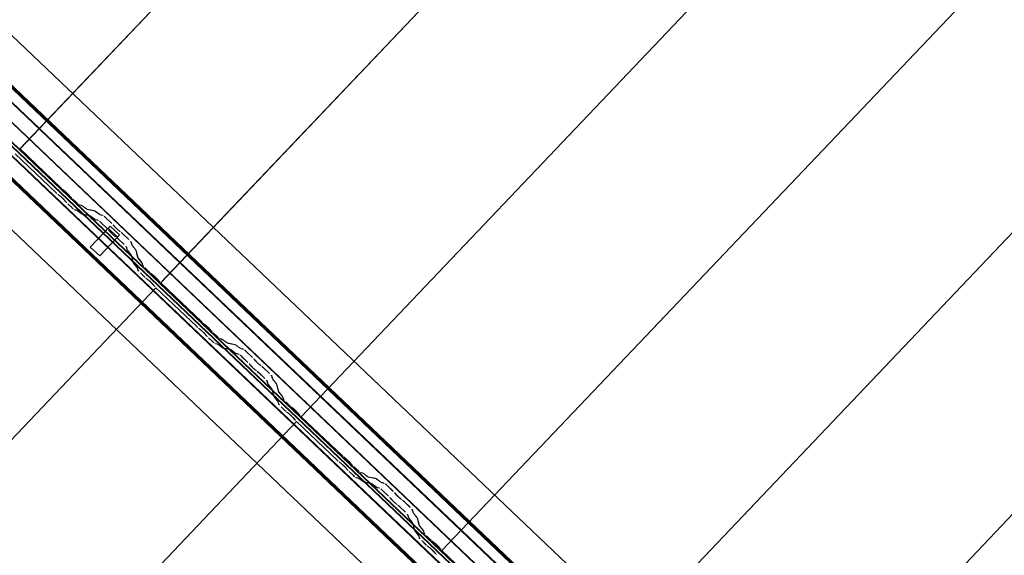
# Model space of a CAD drawing. Header units: metres. Extents: x 32343131.6 to 32343183.7, y 5699223.3 to 5699275.1.
# Tile 131 of 190: x 32343171.1 to 32343173, y 5699236.1 to 5699237.1. Entities that reach past the tile are written whole.
import ezdxf

# ---------------------------------------------------------------- set-up
doc = ezdxf.new("R2010")
doc.units = ezdxf.units.M
doc.layers.add('0-1', color=7, linetype='Continuous', lineweight=5)
for name, color, linetype, lineweight, true_color in [('A-GENM-1', 7, 'Continuous', 5, 0xcccccc), ('A-ROOF-1', 7, 'Continuous', 5, 0xcccccc), ('E-POWR-CNDT-1', 5, 'Continuous', 70, 0x0000ff), ('S-BEAM-1', 7, 'Continuous', 5, 0xcccccc)]:
    doc.layers.add(name, color=color, linetype=linetype, lineweight=lineweight, true_color=true_color)

# ---------------------------------------------------------------- blocks, each defined once
blk = doc.blocks.new('Ortgang Hochpunkt1 - Ortgang Hochpunkt-3544518-TGA_190_LP5_GR_DA-TGA-01_G_')
at = {"layer": 'A-ROOF-1'}
for p, q in [((89.4753, -25.0355), (54.6993, 8.0497)), ((89.4753, -25.0355), (54.6993, 8.0497)), ((86.4354, -22.3491), (80.6888, -16.8819)), ((86.4339, -22.349), (80.689, -16.8833)), ((86.4267, -22.3482), (80.6901, -16.8905)), ((86.4255, -22.3481), (80.6903, -16.8917)), ((86.4075, -22.3502), (80.6891, -16.9098)), ((80.6893, -16.9082), (86.4091, -22.3499))]:
    blk.add_line(p, q, dxfattribs=at)
blk = doc.blocks.new('Wasserleitblech1 - Wasserleitblech-3545928-TGA_190_LP5_GR_DA-TGA-01_G_')
at = {"layer": 'A-ROOF-1'}
for p, q in [((97.5593, -16.5384), (62.7833, 16.5468)), ((97.5593, -16.5384), (62.7833, 16.5468)), ((94.7238, -13.6344), (88.9793, -8.1692)), ((94.7236, -13.6332), (88.9806, -8.1694)), ((94.7273, -13.5991), (89.0149, -8.1643)), ((89.0159, -8.1639), (94.7277, -13.598))]:
    blk.add_line(p, q, dxfattribs=at)
blk = doc.blocks.new('construction-roof-accessories--rheinzink-rzk010047 - construction-roof-accessories--rheinzink-rzk010047-3217442-TGA_190_LP5_GR_DA-TGA-01_G_')
at = {"layer": 'A-GENM-1'}
for p, q in [((-0.0125, 0.0822), (0.0125, 0.0822)), ((0.0125, 0.0822), (-0.0125, 0.0822)), ((-0.0125, 0.0822), (-0.0125, 0.0322)), ((-0.0125, 0.0263), (-0.0125, 0.0822)), ((0.0125, 0.0822), (0.0125, 0.0263)), ((0.0125, 0.0322), (0.0125, 0.0822)), ((-0.0125, 0.0263), (-0.0125, 0.0322)), ((-0.0125, 0.0322), (0.0125, 0.0322)), ((-0.0125, 0.0322), (0.0125, 0.0322)), ((0.0125, 0.0263), (-0.0125, 0.0263)), ((-0.0125, 0.0263), (0.0125, 0.0263)), ((0.0125, 0.0322), (0.0125, 0.0263))]:
    blk.add_line(p, q, dxfattribs=at)
blk = doc.blocks.new('ARC_190_LPX_FM_Stellplätze_rvt-1-TGA_190_LP5_GR_DA-TGA-01_G_')
at = {"layer": 'S-BEAM-1'}
for p, q in [((32343171.0651, 5699236.8726), (32343179.3274, 5699245.5571)), ((32343171.0651, 5699236.8726), (32343179.3274, 5699245.5571)), ((32343171.0652, 5699236.8727), (32343179.3274, 5699245.5572)), ((32343171.0652, 5699236.8727), (32343179.3274, 5699245.5572)), ((32343171.3368, 5699236.6141), (32343179.599, 5699245.2986)), ((32343171.3368, 5699236.6141), (32343179.599, 5699245.2986)), ((32343171.3369, 5699236.6142), (32343179.5991, 5699245.2987)), ((32343171.3369, 5699236.6142), (32343179.5991, 5699245.2987)), ((32343171.6084, 5699236.3556), (32343179.8707, 5699245.0401)), ((32343171.6084, 5699236.3556), (32343179.8707, 5699245.0401)), ((32343171.6085, 5699236.3557), (32343179.8708, 5699245.0402)), ((32343171.6085, 5699236.3557), (32343179.8708, 5699245.0402)), ((32343171.8801, 5699236.0972), (32343180.1424, 5699244.7817)), ((32343171.8801, 5699236.0972), (32343180.1424, 5699244.7817)), ((32343171.8802, 5699236.0972), (32343180.1425, 5699244.7818)), ((32343171.8802, 5699236.0972), (32343180.1425, 5699244.7818)), ((32343172.1518, 5699235.8387), (32343180.4141, 5699244.5232)), ((32343172.1518, 5699235.8387), (32343180.4141, 5699244.5232)), ((32343172.1519, 5699235.8388), (32343180.4142, 5699244.5233)), ((32343172.1519, 5699235.8388), (32343180.4142, 5699244.5233)), ((32343172.4235, 5699235.5802), (32343180.6858, 5699244.2647)), ((32343172.4235, 5699235.5802), (32343180.6858, 5699244.2647)), ((32343172.4236, 5699235.5803), (32343180.6859, 5699244.2648)), ((32343172.4236, 5699235.5803), (32343180.6859, 5699244.2648)), ((32343171.0652, 5699236.8727), (32343171.0651, 5699236.8726)), ((32343171.0651, 5699236.8726), (32343171.0652, 5699236.8727)), ((32343171.0651, 5699236.8726), (32343171.1439, 5699236.7976)), ((32343171.144, 5699236.7977), (32343171.0652, 5699236.8727)), ((32343171.0561, 5699236.8632), (32343171.135, 5699236.7882)), ((32343171.1349, 5699236.7881), (32343171.0561, 5699236.8631)), ((32343171.1519, 5699236.7911), (32343171.1472, 5699236.7949)), ((32343171.1479, 5699236.7941), (32343171.1526, 5699236.7903)), ((32343171.1381, 5699236.7854), (32343171.1429, 5699236.7816)), ((32343171.1436, 5699236.7808), (32343171.1388, 5699236.7846)), ((32343171.1538, 5699236.7704), (32343171.1497, 5699236.775)), ((32343171.1506, 5699236.7743), (32343171.1546, 5699236.7697)), ((32343171.1588, 5699236.7844), (32343171.1628, 5699236.7799)), ((32343171.1636, 5699236.7792), (32343171.1596, 5699236.7838)), ((32343171.1665, 5699236.7761), (32343171.174, 5699236.7689)), ((32343171.1741, 5699236.769), (32343171.1666, 5699236.7762)), ((32343171.165, 5699236.7595), (32343171.1575, 5699236.7666)), ((32343171.1576, 5699236.7667), (32343171.1651, 5699236.7596)), ((32343171.1697, 5699236.7558), (32343171.1742, 5699236.7549)), ((32343171.1752, 5699236.7538), (32343171.1708, 5699236.7547)), ((32343171.1751, 5699236.7543), (32343171.1844, 5699236.7476)), ((32343171.1852, 5699236.7467), (32343171.176, 5699236.7534)), ((32343171.1832, 5699236.7644), (32343171.1787, 5699236.7653)), ((32343171.1798, 5699236.7642), (32343171.1842, 5699236.7633)), ((32343171.1934, 5699236.7571), (32343171.1842, 5699236.7638)), ((32343171.185, 5699236.7629), (32343171.1942, 5699236.7562)), ((32343171.2086, 5699236.7537), (32343171.1942, 5699236.7567)), ((32343171.1952, 5699236.7556), (32343171.2097, 5699236.7527)), ((32343171.2189, 5699236.7465), (32343171.2096, 5699236.7531)), ((32343171.2105, 5699236.7522), (32343171.2197, 5699236.7456)), ((32343171.1852, 5699236.7472), (32343171.1996, 5699236.7442)), ((32343171.2007, 5699236.7432), (32343171.1862, 5699236.7461)), ((32343171.2006, 5699236.7437), (32343171.2098, 5699236.737)), ((32343171.2107, 5699236.7361), (32343171.2015, 5699236.7427)), ((32343171.2106, 5699236.7365), (32343171.2156, 5699236.7355)), ((32343171.2166, 5699236.7345), (32343171.2117, 5699236.7355)), ((32343171.2246, 5699236.745), (32343171.2196, 5699236.746)), ((32343171.2207, 5699236.745), (32343171.2256, 5699236.744)), ((32343171.2303, 5699236.7402), (32343171.2426, 5699236.7285)), ((32343171.2427, 5699236.7286), (32343171.2304, 5699236.7403)), ((32343171.2336, 5699236.719), (32343171.2212, 5699236.7307)), ((32343171.2213, 5699236.7308), (32343171.2337, 5699236.7191)), ((32343171.2388, 5699236.7132), (32343171.237, 5699236.7154)), ((32343171.2379, 5699236.7146), (32343171.2397, 5699236.7124)), ((32343171.246, 5699236.7249), (32343171.2478, 5699236.7227)), ((32343171.2488, 5699236.7219), (32343171.247, 5699236.7241)), ((32343171.2582, 5699236.7134), (32343171.2559, 5699236.7151)), ((32343171.2568, 5699236.7142), (32343171.2591, 5699236.7125)), ((32343171.2469, 5699236.7056), (32343171.2492, 5699236.7039)), ((32343171.25, 5699236.703), (32343171.2478, 5699236.7047)), ((32343171.2661, 5699236.688), (32343171.2538, 5699236.6998)), ((32343171.2539, 5699236.6999), (32343171.2662, 5699236.6881)), ((32343171.2628, 5699236.7092), (32343171.2751, 5699236.6975)), ((32343171.2752, 5699236.6976), (32343171.2629, 5699236.7093)), ((32343171.2714, 5699236.6787), (32343171.2701, 5699236.6836)), ((32343171.2712, 5699236.6826), (32343171.2724, 5699236.6777)), ((32343171.2791, 5699236.6689), (32343171.272, 5699236.6778)), ((32343171.273, 5699236.6769), (32343171.2801, 5699236.6681)), ((32343171.2791, 5699236.6931), (32343171.2804, 5699236.6882)), ((32343171.2815, 5699236.6872), (32343171.2802, 5699236.6921)), ((32343171.281, 5699236.6872), (32343171.2881, 5699236.6784)), ((32343171.2891, 5699236.6776), (32343171.282, 5699236.6864)), ((32343171.2886, 5699236.6776), (32343171.2923, 5699236.6633)), ((32343171.2934, 5699236.6623), (32343171.2897, 5699236.6766)), ((32343171.2833, 5699236.6538), (32343171.2796, 5699236.6681)), ((32343171.2807, 5699236.6671), (32343171.2843, 5699236.6528)), ((32343171.2929, 5699236.6623), (32343171.3, 5699236.6535)), ((32343171.301, 5699236.6527), (32343171.2939, 5699236.6615)), ((32343171.291, 5699236.644), (32343171.2839, 5699236.6529)), ((32343171.2848, 5699236.652), (32343171.292, 5699236.6432)), ((32343171.2926, 5699236.6388), (32343171.2915, 5699236.6432)), ((32343171.2926, 5699236.6422), (32343171.2937, 5699236.6378)), ((32343171.3005, 5699236.6527), (32343171.3016, 5699236.6483)), ((32343171.3027, 5699236.6473), (32343171.3016, 5699236.6517)), ((32343171.3066, 5699236.6428), (32343171.3142, 5699236.6356)), ((32343171.3142, 5699236.6357), (32343171.3067, 5699236.6429)), ((32343171.3051, 5699236.6261), (32343171.2976, 5699236.6333)), ((32343171.2977, 5699236.6334), (32343171.3052, 5699236.6262)), ((32343171.3084, 5699236.6234), (32343171.3132, 5699236.6196)), ((32343171.3139, 5699236.6188), (32343171.3091, 5699236.6226)), ((32343171.3222, 5699236.6291), (32343171.3174, 5699236.6329)), ((32343171.3181, 5699236.6321), (32343171.3229, 5699236.6283)), ((32343171.329, 5699236.6225), (32343171.3331, 5699236.6179)), ((32343171.3339, 5699236.6172), (32343171.3299, 5699236.6218)), ((32343163.0655, 5699227.9201), (32343171.3277, 5699236.6046)), ((32343163.0655, 5699227.9201), (32343171.3277, 5699236.6046)), ((32343163.0656, 5699227.9202), (32343171.3278, 5699236.6047)), ((32343163.0656, 5699227.9202), (32343171.3278, 5699236.6047)), ((32343171.324, 5699236.6084), (32343171.32, 5699236.613)), ((32343171.3208, 5699236.6123), (32343171.3249, 5699236.6078)), ((32343171.3277, 5699236.6046), (32343171.3278, 5699236.6047)), ((32343171.3278, 5699236.6047), (32343171.3277, 5699236.6046)), ((32343171.4066, 5699236.5296), (32343171.3277, 5699236.6046)), ((32343171.3278, 5699236.6047), (32343171.4067, 5699236.5297)), ((32343171.3369, 5699236.6142), (32343171.3368, 5699236.6141)), ((32343171.3368, 5699236.6141), (32343171.3369, 5699236.6142)), ((32343171.3368, 5699236.6141), (32343171.4156, 5699236.5391)), ((32343171.4157, 5699236.5392), (32343171.3369, 5699236.6142)), ((32343171.4098, 5699236.5269), (32343171.4146, 5699236.5231)), ((32343171.4153, 5699236.5223), (32343171.4105, 5699236.5261)), ((32343171.4236, 5699236.5326), (32343171.4188, 5699236.5364)), ((32343171.4196, 5699236.5356), (32343171.4243, 5699236.5318)), ((32343171.4305, 5699236.526), (32343171.4345, 5699236.5214)), ((32343171.4353, 5699236.5207), (32343171.4313, 5699236.5253)), ((32343171.4255, 5699236.5119), (32343171.4214, 5699236.5165)), ((32343171.4223, 5699236.5158), (32343171.4263, 5699236.5113)), ((32343171.4367, 5699236.501), (32343171.4292, 5699236.5081)), ((32343171.4293, 5699236.5082), (32343171.4368, 5699236.5011)), ((32343171.4382, 5699236.5176), (32343171.4457, 5699236.5105)), ((32343171.4458, 5699236.5106), (32343171.4383, 5699236.5177)), ((32343171.4549, 5699236.5059), (32343171.4504, 5699236.5068)), ((32343171.4515, 5699236.5058), (32343171.4559, 5699236.5048)), ((32343171.4651, 5699236.4986), (32343171.4559, 5699236.5053)), ((32343171.4414, 5699236.4973), (32343171.4458, 5699236.4964)), ((32343171.4469, 5699236.4954), (32343171.4425, 5699236.4963)), ((32343171.4468, 5699236.4958), (32343171.456, 5699236.4892)), ((32343171.4569, 5699236.4882), (32343171.4477, 5699236.4949)), ((32343171.4567, 5699236.5044), (32343171.4659, 5699236.4977)), ((32343171.4568, 5699236.4887), (32343171.4713, 5699236.4858)), ((32343171.4724, 5699236.4847), (32343171.4579, 5699236.4877)), ((32343171.4803, 5699236.4952), (32343171.4659, 5699236.4982)), ((32343171.4669, 5699236.4971), (32343171.4814, 5699236.4942)), ((32343171.4905, 5699236.488), (32343171.4813, 5699236.4947)), ((32343171.4822, 5699236.4937), (32343171.4914, 5699236.4871)), ((32343171.4963, 5699236.4865), (32343171.4913, 5699236.4875)), ((32343171.4924, 5699236.4865), (32343171.4973, 5699236.4855)), ((32343171.4723, 5699236.4852), (32343171.4815, 5699236.4785)), ((32343171.4824, 5699236.4776), (32343171.4732, 5699236.4843)), ((32343171.4823, 5699236.4781), (32343171.4873, 5699236.4771)), ((32343171.4883, 5699236.476), (32343171.4834, 5699236.477)), ((32343171.5053, 5699236.4605), (32343171.4929, 5699236.4722)), ((32343171.493, 5699236.4723), (32343171.5053, 5699236.4606)), ((32343171.5144, 5699236.4701), (32343171.502, 5699236.4818)), ((32343171.502, 5699236.4817), (32343171.5143, 5699236.47)), ((32343171.5105, 5699236.4547), (32343171.5087, 5699236.4569)), ((32343171.5096, 5699236.4561), (32343171.5114, 5699236.4539)), ((32343171.5177, 5699236.4664), (32343171.5195, 5699236.4642)), ((32343171.5204, 5699236.4634), (32343171.5187, 5699236.4656)), ((32343171.5299, 5699236.4549), (32343171.5276, 5699236.4566)), ((32343171.5285, 5699236.4557), (32343171.5308, 5699236.454)), ((32343171.5345, 5699236.4508), (32343171.5468, 5699236.439)), ((32343171.5469, 5699236.4391), (32343171.5346, 5699236.4509)), ((32343171.5186, 5699236.4471), (32343171.5209, 5699236.4454)), ((32343171.5217, 5699236.4445), (32343171.5195, 5699236.4462)), ((32343171.5378, 5699236.4296), (32343171.5255, 5699236.4413)), ((32343171.5256, 5699236.4414), (32343171.5379, 5699236.4297)), ((32343171.5508, 5699236.4346), (32343171.5521, 5699236.4297)), ((32343171.5532, 5699236.4287), (32343171.5519, 5699236.4336)), ((32343171.5527, 5699236.4288), (32343171.5598, 5699236.4199)), ((32343171.543, 5699236.4203), (32343171.5418, 5699236.4251)), ((32343171.5429, 5699236.4241), (32343171.5441, 5699236.4192)), ((32343171.5508, 5699236.4104), (32343171.5437, 5699236.4193)), ((32343171.5446, 5699236.4185), (32343171.5517, 5699236.4096)), ((32343171.5549, 5699236.3953), (32343171.5513, 5699236.4096)), ((32343171.5608, 5699236.4191), (32343171.5537, 5699236.428)), ((32343171.5603, 5699236.4191), (32343171.564, 5699236.4048)), ((32343171.5651, 5699236.4038), (32343171.5614, 5699236.4181)), ((32343171.5524, 5699236.4086), (32343171.556, 5699236.3943)), ((32343171.5627, 5699236.3855), (32343171.5556, 5699236.3944)), ((32343171.5565, 5699236.3936), (32343171.5636, 5699236.3847)), ((32343171.5646, 5699236.4039), (32343171.5717, 5699236.395)), ((32343171.5727, 5699236.3942), (32343171.5656, 5699236.403)), ((32343171.5722, 5699236.3942), (32343171.5733, 5699236.3898)), ((32343171.5744, 5699236.3888), (32343171.5733, 5699236.3932)), ((32343171.5643, 5699236.3803), (32343171.5632, 5699236.3847)), ((32343171.5643, 5699236.3837), (32343171.5654, 5699236.3793)), ((32343171.5768, 5699236.3677), (32343171.5693, 5699236.3748)), ((32343171.5694, 5699236.3749), (32343171.5769, 5699236.3678)), ((32343171.5783, 5699236.3843), (32343171.5858, 5699236.3771)), ((32343171.5859, 5699236.3772), (32343171.5784, 5699236.3844)), ((32343171.5939, 5699236.3706), (32343171.5891, 5699236.3744)), ((32343171.5898, 5699236.3736), (32343171.5946, 5699236.3698)), ((32343171.5801, 5699236.3649), (32343171.5848, 5699236.3611)), ((32343171.5855, 5699236.3603), (32343171.5808, 5699236.3641)), ((32343171.5957, 5699236.3499), (32343171.5917, 5699236.3545)), ((32343171.5925, 5699236.3538), (32343171.5966, 5699236.3493)), ((32343171.6007, 5699236.364), (32343171.6047, 5699236.3594)), ((32343171.6056, 5699236.3588), (32343171.6015, 5699236.3633)), ((32343171.6085, 5699236.3557), (32343171.6084, 5699236.3556)), ((32343171.6084, 5699236.3556), (32343171.6085, 5699236.3557)), ((32343171.6084, 5699236.3556), (32343171.6873, 5699236.2806)), ((32343171.6874, 5699236.2807), (32343171.6085, 5699236.3557)), ((32343163.3371, 5699227.6616), (32343171.5994, 5699236.3462)), ((32343163.3371, 5699227.6616), (32343171.5994, 5699236.3462)), ((32343163.3372, 5699227.6617), (32343171.5995, 5699236.3462)), ((32343163.3372, 5699227.6617), (32343171.5995, 5699236.3462)), ((32343171.6782, 5699236.2712), (32343171.5994, 5699236.3462)), ((32343171.5994, 5699236.3462), (32343171.5995, 5699236.3462)), ((32343171.5995, 5699236.3462), (32343171.5994, 5699236.3462)), ((32343171.5995, 5699236.3462), (32343171.6783, 5699236.2713)), ((32343171.6953, 5699236.2741), (32343171.6905, 5699236.2779)), ((32343171.6912, 5699236.2771), (32343171.696, 5699236.2733)), ((32343171.6815, 5699236.2684), (32343171.6863, 5699236.2646)), ((32343171.687, 5699236.2638), (32343171.6822, 5699236.2676)), ((32343171.6971, 5699236.2534), (32343171.6931, 5699236.258)), ((32343171.7021, 5699236.2675), (32343171.7062, 5699236.2629)), ((32343171.707, 5699236.2623), (32343171.703, 5699236.2668)), ((32343171.7099, 5699236.2591), (32343171.7174, 5699236.252)), ((32343171.7175, 5699236.2521), (32343171.71, 5699236.2592)), ((32343171.694, 5699236.2573), (32343171.698, 5699236.2528)), ((32343171.7084, 5699236.2425), (32343171.7009, 5699236.2497)), ((32343171.7009, 5699236.2497), (32343171.7085, 5699236.2426)), ((32343171.7131, 5699236.2388), (32343171.7175, 5699236.2379)), ((32343171.7265, 5699236.2474), (32343171.7221, 5699236.2483)), ((32343171.7232, 5699236.2473), (32343171.7276, 5699236.2464)), ((32343171.7368, 5699236.2402), (32343171.7275, 5699236.2468)), ((32343171.7284, 5699236.2459), (32343171.7376, 5699236.2392)), ((32343171.752, 5699236.2368), (32343171.7376, 5699236.2397)), ((32343171.7386, 5699236.2387), (32343171.7531, 5699236.2357)), ((32343171.7186, 5699236.2369), (32343171.7141, 5699236.2378)), ((32343171.7185, 5699236.2373), (32343171.7277, 5699236.2307)), ((32343171.7286, 5699236.2298), (32343171.7194, 5699236.2364)), ((32343171.7285, 5699236.2302), (32343171.743, 5699236.2273)), ((32343171.7441, 5699236.2262), (32343171.7296, 5699236.2292)), ((32343171.744, 5699236.2267), (32343171.7532, 5699236.22)), ((32343171.7541, 5699236.2191), (32343171.7449, 5699236.2258)), ((32343171.7622, 5699236.2295), (32343171.753, 5699236.2362)), ((32343171.7539, 5699236.2353), (32343171.7631, 5699236.2286)), ((32343171.754, 5699236.2196), (32343171.7589, 5699236.2186)), ((32343171.768, 5699236.2281), (32343171.763, 5699236.2291)), ((32343171.7641, 5699236.228), (32343171.769, 5699236.227)), ((32343171.7736, 5699236.2233), (32343171.786, 5699236.2115)), ((32343171.7861, 5699236.2116), (32343171.7737, 5699236.2233)), ((32343171.76, 5699236.2175), (32343171.7551, 5699236.2185)), ((32343171.7769, 5699236.202), (32343171.7646, 5699236.2138)), ((32343171.7647, 5699236.2139), (32343171.777, 5699236.2021)), ((32343171.7894, 5699236.2079), (32343171.7912, 5699236.2058)), ((32343171.7921, 5699236.2049), (32343171.7903, 5699236.2071)), ((32343171.7822, 5699236.1963), (32343171.7804, 5699236.1985)), ((32343171.7813, 5699236.1977), (32343171.7831, 5699236.1955)), ((32343171.7903, 5699236.1886), (32343171.7926, 5699236.187)), ((32343171.7934, 5699236.1861), (32343171.7911, 5699236.1877)), ((32343171.8095, 5699236.1711), (32343171.7972, 5699236.1828)), ((32343171.7973, 5699236.1829), (32343171.8096, 5699236.1712)), ((32343171.8016, 5699236.1964), (32343171.7993, 5699236.1981)), ((32343171.8002, 5699236.1972), (32343171.8024, 5699236.1955)), ((32343171.8062, 5699236.1923), (32343171.8185, 5699236.1806)), ((32343171.8186, 5699236.1807), (32343171.8063, 5699236.1924)), ((32343171.8147, 5699236.1618), (32343171.8135, 5699236.1667)), ((32343171.8146, 5699236.1656), (32343171.8158, 5699236.1608)), ((32343171.8225, 5699236.1761), (32343171.8238, 5699236.1713)), ((32343171.8248, 5699236.1702), (32343171.8236, 5699236.1751)), ((32343171.8244, 5699236.1703), (32343171.8315, 5699236.1614)), ((32343171.8325, 5699236.1606), (32343171.8253, 5699236.1695)), ((32343171.8225, 5699236.1519), (32343171.8154, 5699236.1608)), ((32343171.8163, 5699236.16), (32343171.8234, 5699236.1511)), ((32343171.8266, 5699236.1369), (32343171.823, 5699236.1512)), ((32343171.8241, 5699236.1502), (32343171.8277, 5699236.1359)), ((32343171.832, 5699236.1607), (32343171.8357, 5699236.1463)), ((32343171.8367, 5699236.1453), (32343171.8331, 5699236.1596)), ((32343171.8363, 5699236.1454), (32343171.8434, 5699236.1365)), ((32343171.8444, 5699236.1357), (32343171.8372, 5699236.1446)), ((32343171.8344, 5699236.127), (32343171.8273, 5699236.1359)), ((32343171.8282, 5699236.1351), (32343171.8353, 5699236.1262)), ((32343171.836, 5699236.1219), (32343171.8349, 5699236.1263)), ((32343171.836, 5699236.1252), (32343171.8371, 5699236.1208)), ((32343171.8439, 5699236.1357), (32343171.845, 5699236.1313)), ((32343171.8461, 5699236.1303), (32343171.845, 5699236.1347)), ((32343171.85, 5699236.1258), (32343171.8575, 5699236.1187)), ((32343171.8576, 5699236.1188), (32343171.8501, 5699236.1259)), ((32343171.8485, 5699236.1092), (32343171.841, 5699236.1163)), ((32343171.8411, 5699236.1164), (32343171.8486, 5699236.1093)), ((32343171.8518, 5699236.1065), (32343171.8565, 5699236.1027)), ((32343171.8572, 5699236.1019), (32343171.8525, 5699236.1057)), ((32343171.8656, 5699236.1121), (32343171.8608, 5699236.1159)), ((32343171.8615, 5699236.1152), (32343171.8663, 5699236.1114)), ((32343171.8724, 5699236.1055), (32343171.8764, 5699236.1009)), ((32343171.8674, 5699236.0915), (32343171.8634, 5699236.096)), ((32343171.8642, 5699236.0954), (32343171.8682, 5699236.0908)), ((32343171.8773, 5699236.1003), (32343171.8732, 5699236.1048)), ((32343171.8802, 5699236.0972), (32343171.8801, 5699236.0972)), ((32343171.8801, 5699236.0972), (32343171.959, 5699236.0222)), ((32343171.8801, 5699236.0972), (32343171.8802, 5699236.0972)), ((32343171.959, 5699236.0223), (32343171.8802, 5699236.0972))]:
    blk.add_line(p, q, dxfattribs=at)
for centre, major_axis, ratio, start_param, end_param in [((32343171.1443, 5699236.7981), (-0.00543, 0.00517), 0.087156, 1.570796, 2.355302), ((32343171.1443, 5699236.7981), (-0.00435, 0.00414), 0.087156, 1.570796, 2.355303), ((32343171.1554, 5699236.7871), (-0.00543, 0.00517), 0.087155, 3.927883, 5.496896), ((32343171.1554, 5699236.7871), (-0.00435, 0.00414), 0.087155, 3.927882, 5.496896), ((32343171.1353, 5699236.7886), (-0.00543, 0.00517), 0.087156, 1.570796, 2.355302), ((32343171.1353, 5699236.7886), (-0.00435, 0.00414), 0.087156, 1.570796, 2.355304), ((32343171.1464, 5699236.7776), (-0.00543, 0.00517), 0.087155, 3.927883, 5.496896), ((32343171.1464, 5699236.7776), (-0.00435, 0.00414), 0.087156, 3.927883, 5.496898), ((32343171.167, 5699236.7766), (-0.00543, 0.00517), 0.087156, 0.78629, 1.570797), ((32343171.167, 5699236.7766), (-0.00435, 0.00414), 0.087156, 0.786293, 1.570797), ((32343171.1579, 5699236.7671), (-0.00543, 0.00517), 0.087156, 0.786287, 1.570796), ((32343171.1579, 5699236.7671), (-0.00435, 0.00414), 0.087156, 0.786289, 1.570796), ((32343171.1654, 5699236.7599), (-0.00543, 0.00517), 0.087156, 1.570796, 3.003604), ((32343171.1654, 5699236.7599), (-0.00435, 0.00414), 0.087156, 1.570796, 3.003602), ((32343171.1745, 5699236.7694), (-0.00543, 0.00517), 0.087156, 1.570796, 3.003603), ((32343171.1745, 5699236.7694), (-0.00435, 0.00414), 0.087156, 1.570796, 3.003604), ((32343171.1795, 5699236.7497), (-0.00543, 0.00517), 0.087155, 5.71127, 6.145197), ((32343171.1795, 5699236.7497), (-0.00435, 0.00414), 0.087156, 5.711273, 6.145199), ((32343171.1885, 5699236.7592), (-0.00543, 0.00517), 0.087156, 5.711273, 6.145198), ((32343171.1885, 5699236.7592), (-0.00435, 0.00414), 0.087155, 5.711268, 6.145197), ((32343171.1899, 5699236.7608), (-0.00435, 0.00414), 0.087156, 2.569678, 3.003604), ((32343171.1899, 5699236.7608), (-0.00543, 0.00517), 0.087156, 2.569681, 3.003605), ((32343171.214, 5699236.7485), (-0.00543, 0.00517), 0.087156, 5.711273, 6.145202), ((32343171.214, 5699236.7485), (-0.00435, 0.00414), 0.087155, 5.711267, 6.145197), ((32343171.1809, 5699236.7513), (-0.00435, 0.00414), 0.087155, 2.569681, 3.003602), ((32343171.1809, 5699236.7513), (-0.00543, 0.00517), 0.087155, 2.56968, 3.003604), ((32343171.2049, 5699236.7391), (-0.00543, 0.00517), 0.087155, 5.711273, 6.145197), ((32343171.2049, 5699236.7391), (-0.00435, 0.00414), 0.087156, 5.711273, 6.145195), ((32343171.2064, 5699236.7407), (-0.00435, 0.00414), 0.087156, 2.569681, 3.0036), ((32343171.2064, 5699236.7407), (-0.00543, 0.00517), 0.087156, 2.56968, 3.003604), ((32343171.2209, 5699236.7303), (-0.00543, 0.00517), 0.087155, 4.712389, 6.145197), ((32343171.2209, 5699236.7303), (-0.00435, 0.00414), 0.087156, 4.712389, 6.145196), ((32343171.2154, 5699236.7502), (-0.00435, 0.00414), 0.087155, 2.569678, 3.003604), ((32343171.2154, 5699236.7502), (-0.00543, 0.00517), 0.087156, 2.569681, 3.003603), ((32343171.2299, 5699236.7398), (-0.00543, 0.00517), 0.087155, 4.712389, 6.145195), ((32343171.2299, 5699236.7398), (-0.00435, 0.00414), 0.087155, 4.71239, 6.145197), ((32343171.2332, 5699236.7186), (-0.00435, 0.00414), 0.087156, 3.74101, 4.712389), ((32343171.2332, 5699236.7186), (-0.00543, 0.00517), 0.087156, 3.741008, 4.712389), ((32343171.2422, 5699236.7281), (-0.00435, 0.00414), 0.087155, 3.741016, 4.71239), ((32343171.2422, 5699236.7281), (-0.00543, 0.00517), 0.087155, 3.74101, 4.71239), ((32343171.2526, 5699236.7187), (-0.00543, 0.00517), 0.087156, 0.599417, 2.542179), ((32343171.2526, 5699236.7187), (-0.00435, 0.00414), 0.087156, 0.599418, 2.542175), ((32343171.2435, 5699236.7092), (-0.00543, 0.00517), 0.087156, 0.599416, 2.542175), ((32343171.2435, 5699236.7092), (-0.00435, 0.00414), 0.087156, 0.599417, 2.542172), ((32343171.2534, 5699236.6994), (-0.00543, 0.00517), 0.087156, 4.712389, 5.683768), ((32343171.2534, 5699236.6994), (-0.00435, 0.00414), 0.087156, 4.712389, 5.683768), ((32343171.2625, 5699236.7089), (-0.00543, 0.00517), 0.087156, 4.712389, 5.683767), ((32343171.2625, 5699236.7089), (-0.00435, 0.00414), 0.087155, 4.712389, 5.683768), ((32343171.2748, 5699236.6971), (-0.00435, 0.00414), 0.087156, 3.279576, 4.712389), ((32343171.2748, 5699236.6971), (-0.00543, 0.00517), 0.087156, 3.279581, 4.712389), ((32343171.2658, 5699236.6877), (-0.00435, 0.00414), 0.087156, 3.279581, 4.712389), ((32343171.2658, 5699236.6877), (-0.00543, 0.00517), 0.087156, 3.279578, 4.712389), ((32343171.2768, 5699236.6737), (-0.00543, 0.00517), 0.087156, 0.137989, 0.571912), ((32343171.2768, 5699236.6737), (-0.00435, 0.00414), 0.087156, 0.137989, 0.571909), ((32343171.2858, 5699236.6832), (-0.00543, 0.00517), 0.087156, 0.137989, 0.571913), ((32343171.2858, 5699236.6832), (-0.00435, 0.00414), 0.087156, 0.137992, 0.571913), ((32343171.2843, 5699236.6817), (-0.00435, 0.00414), 0.087156, 3.279586, 3.713505), ((32343171.2843, 5699236.6817), (-0.00543, 0.00517), 0.087156, 3.279581, 3.713507), ((32343171.2752, 5699236.6722), (-0.00435, 0.00414), 0.087156, 3.279581, 3.713507), ((32343171.2752, 5699236.6722), (-0.00543, 0.00517), 0.087156, 3.279583, 3.713505), ((32343171.2977, 5699236.6582), (-0.00543, 0.00517), 0.087155, 0.13799, 0.571916), ((32343171.2977, 5699236.6582), (-0.00435, 0.00414), 0.087156, 0.137989, 0.571912), ((32343171.2887, 5699236.6488), (-0.00543, 0.00517), 0.087155, 0.137989, 0.571913), ((32343171.2887, 5699236.6488), (-0.00435, 0.00414), 0.087156, 0.137989, 0.57191), ((32343171.2871, 5699236.6473), (-0.00435, 0.00414), 0.087156, 3.279581, 3.713507), ((32343171.2871, 5699236.6473), (-0.00543, 0.00517), 0.087156, 3.279584, 3.713505), ((32343171.2981, 5699236.6338), (-0.00543, 0.00517), 0.087156, 0.137987, 1.570796), ((32343171.2981, 5699236.6338), (-0.00435, 0.00414), 0.087155, 0.137989, 1.570797), ((32343171.2962, 5699236.6567), (-0.00435, 0.00414), 0.087156, 3.279578, 3.713505), ((32343171.2962, 5699236.6567), (-0.00543, 0.00517), 0.087156, 3.279581, 3.713504), ((32343171.3071, 5699236.6432), (-0.00543, 0.00517), 0.087156, 0.137989, 1.570797), ((32343171.3071, 5699236.6432), (-0.00435, 0.00414), 0.087155, 0.137994, 1.570797), ((32343171.3056, 5699236.6266), (-0.00543, 0.00517), 0.087156, 1.570797, 2.355303), ((32343171.3056, 5699236.6266), (-0.00435, 0.00414), 0.087156, 1.570796, 2.355304), ((32343171.3167, 5699236.6156), (-0.00543, 0.00517), 0.087155, 3.927885, 5.496896), ((32343171.3167, 5699236.6156), (-0.00435, 0.00414), 0.087156, 3.927883, 5.496899), ((32343171.3146, 5699236.6361), (-0.00435, 0.00414), 0.087156, 1.570796, 2.355303), ((32343171.3146, 5699236.6361), (-0.00543, 0.00517), 0.087156, 1.570796, 2.355301), ((32343171.3257, 5699236.6251), (-0.00543, 0.00517), 0.087156, 3.927882, 5.496897), ((32343171.3257, 5699236.6251), (-0.00435, 0.00414), 0.087156, 3.92788, 5.496895), ((32343171.3282, 5699236.6051), (-0.00543, 0.00517), 0.087156, 0.786289, 1.570796), ((32343171.3282, 5699236.6051), (-0.00435, 0.00414), 0.087156, 0.78629, 1.570796), ((32343171.3372, 5699236.6146), (-0.00543, 0.00517), 0.087156, 0.786289, 1.570796), ((32343171.3372, 5699236.6146), (-0.00435, 0.00414), 0.087156, 0.786292, 1.570796), ((32343171.407, 5699236.5301), (-0.00543, 0.00517), 0.087156, 1.570796, 2.355302), ((32343171.407, 5699236.5301), (-0.00435, 0.00414), 0.087156, 1.570796, 2.3553), ((32343171.416, 5699236.5396), (-0.00543, 0.00517), 0.087156, 1.570796, 2.355302), ((32343171.416, 5699236.5396), (-0.00435, 0.00414), 0.087155, 1.570796, 2.355303), ((32343171.4271, 5699236.5286), (-0.00543, 0.00517), 0.087155, 3.927883, 5.496897), ((32343171.4271, 5699236.5286), (-0.00435, 0.00414), 0.087155, 3.927881, 5.496896), ((32343171.4181, 5699236.5191), (-0.00543, 0.00517), 0.087156, 3.927883, 5.496895), ((32343171.4181, 5699236.5191), (-0.00435, 0.00414), 0.087156, 3.927882, 5.496894), ((32343171.4296, 5699236.5086), (-0.00543, 0.00517), 0.087156, 0.786287, 1.570796), ((32343171.4296, 5699236.5086), (-0.00435, 0.00414), 0.087156, 0.78629, 1.570796), ((32343171.4386, 5699236.5181), (-0.00543, 0.00517), 0.087156, 0.78629, 1.570796), ((32343171.4386, 5699236.5181), (-0.00435, 0.00414), 0.087156, 0.786288, 1.570796), ((32343171.4462, 5699236.5109), (-0.00543, 0.00517), 0.087156, 1.570797, 3.003603), ((32343171.4462, 5699236.5109), (-0.00435, 0.00414), 0.087156, 1.570796, 3.003604), ((32343171.4602, 5699236.5007), (-0.00543, 0.00517), 0.087156, 5.711273, 6.145194), ((32343171.4602, 5699236.5007), (-0.00435, 0.00414), 0.087156, 5.711274, 6.145197), ((32343171.4371, 5699236.5015), (-0.00543, 0.00517), 0.087156, 1.570796, 3.003604), ((32343171.4371, 5699236.5015), (-0.00435, 0.00414), 0.087156, 1.570796, 3.003602), ((32343171.4512, 5699236.4912), (-0.00543, 0.00517), 0.087155, 5.711273, 6.145197), ((32343171.4512, 5699236.4912), (-0.00435, 0.00414), 0.087156, 5.711273, 6.145198), ((32343171.4526, 5699236.4928), (-0.00435, 0.00414), 0.087156, 2.569681, 3.003603), ((32343171.4526, 5699236.4928), (-0.00543, 0.00517), 0.087156, 2.56968, 3.003604), ((32343171.4616, 5699236.5023), (-0.00435, 0.00414), 0.087155, 2.569679, 3.003604), ((32343171.4616, 5699236.5023), (-0.00543, 0.00517), 0.087156, 2.56968, 3.003603), ((32343171.4766, 5699236.4806), (-0.00543, 0.00517), 0.087156, 5.711272, 6.145197), ((32343171.4857, 5699236.4901), (-0.00543, 0.00517), 0.087156, 5.711273, 6.145194), ((32343171.4857, 5699236.4901), (-0.00435, 0.00414), 0.087155, 5.711276, 6.145197), ((32343171.4871, 5699236.4917), (-0.00435, 0.00414), 0.087156, 2.569677, 3.003604), ((32343171.4871, 5699236.4917), (-0.00543, 0.00517), 0.087156, 2.569681, 3.003603), ((32343171.5016, 5699236.4814), (-0.00543, 0.00517), 0.087155, 4.712389, 6.145191), ((32343171.4766, 5699236.4806), (-0.00435, 0.00414), 0.087156, 5.711273, 6.145198), ((32343171.4781, 5699236.4822), (-0.00435, 0.00414), 0.087155, 2.569681, 3.003606), ((32343171.4781, 5699236.4822), (-0.00543, 0.00517), 0.087155, 2.569676, 3.003604), ((32343171.4926, 5699236.4719), (-0.00543, 0.00517), 0.087156, 4.712389, 6.145197), ((32343171.4926, 5699236.4719), (-0.00435, 0.00414), 0.087156, 4.712389, 6.145196), ((32343171.5016, 5699236.4814), (-0.00435, 0.00414), 0.087155, 4.71239, 6.145197), ((32343171.5139, 5699236.4696), (-0.00435, 0.00414), 0.087155, 3.741009, 4.71239), ((32343171.5139, 5699236.4696), (-0.00543, 0.00517), 0.087155, 3.74101, 4.712389), ((32343171.5049, 5699236.4601), (-0.00435, 0.00414), 0.087156, 3.74101, 4.712389), ((32343171.5049, 5699236.4601), (-0.00543, 0.00517), 0.087156, 3.741009, 4.712389), ((32343171.5152, 5699236.4507), (-0.00543, 0.00517), 0.087156, 0.599414, 2.542175), ((32343171.5152, 5699236.4507), (-0.00435, 0.00414), 0.087156, 0.599417, 2.542176), ((32343171.5242, 5699236.4602), (-0.00543, 0.00517), 0.087155, 0.599418, 2.542177), ((32343171.5242, 5699236.4602), (-0.00435, 0.00414), 0.087156, 0.599417, 2.542176), ((32343171.5341, 5699236.4504), (-0.00543, 0.00517), 0.087156, 4.712389, 5.683772), ((32343171.5341, 5699236.4504), (-0.00435, 0.00414), 0.087156, 4.712389, 5.683768), ((32343171.5251, 5699236.4409), (-0.00543, 0.00517), 0.087156, 4.712389, 5.683768), ((32343171.5251, 5699236.4409), (-0.00435, 0.00414), 0.087156, 4.712389, 5.683764), ((32343171.5465, 5699236.4387), (-0.00435, 0.00414), 0.087156, 3.279581, 4.712389), ((32343171.5465, 5699236.4387), (-0.00543, 0.00517), 0.087156, 3.279582, 4.712389), ((32343171.5575, 5699236.4247), (-0.00543, 0.00517), 0.087156, 0.137989, 0.571916), ((32343171.5575, 5699236.4247), (-0.00435, 0.00414), 0.087155, 0.137989, 0.571912), ((32343171.5374, 5699236.4292), (-0.00435, 0.00414), 0.087156, 3.279581, 4.712389), ((32343171.5374, 5699236.4292), (-0.00543, 0.00517), 0.087156, 3.279582, 4.712389), ((32343171.5485, 5699236.4152), (-0.00543, 0.00517), 0.087156, 0.137988, 0.571912), ((32343171.5485, 5699236.4152), (-0.00435, 0.00414), 0.087156, 0.137989, 0.571914), ((32343171.5469, 5699236.4137), (-0.00435, 0.00414), 0.087156, 3.279581, 3.713506), ((32343171.556, 5699236.4232), (-0.00435, 0.00414), 0.087155, 3.279577, 3.713505), ((32343171.556, 5699236.4232), (-0.00543, 0.00517), 0.087156, 3.279582, 3.713509), ((32343171.5469, 5699236.4137), (-0.00543, 0.00517), 0.087156, 3.279586, 3.713505), ((32343171.5604, 5699236.3903), (-0.00543, 0.00517), 0.087155, 0.13799, 0.571913), ((32343171.5604, 5699236.3903), (-0.00435, 0.00414), 0.087156, 0.137988, 0.571908), ((32343171.5694, 5699236.3998), (-0.00543, 0.00517), 0.087156, 0.137989, 0.571912), ((32343171.5694, 5699236.3998), (-0.00435, 0.00414), 0.087156, 0.13799, 0.571912), ((32343171.5679, 5699236.3983), (-0.00435, 0.00414), 0.087156, 3.279582, 3.713504), ((32343171.5679, 5699236.3983), (-0.00543, 0.00517), 0.087155, 3.279582, 3.713508), ((32343171.5588, 5699236.3888), (-0.00435, 0.00414), 0.087155, 3.279582, 3.713508), ((32343171.5588, 5699236.3888), (-0.00543, 0.00517), 0.087156, 3.279585, 3.713505), ((32343171.5698, 5699236.3753), (-0.00543, 0.00517), 0.087156, 0.137987, 1.570796), ((32343171.5698, 5699236.3753), (-0.00435, 0.00414), 0.087156, 0.137988, 1.570796), ((32343171.5788, 5699236.3848), (-0.00543, 0.00517), 0.087155, 0.137989, 1.570797), ((32343171.5788, 5699236.3848), (-0.00435, 0.00414), 0.087156, 0.137994, 1.570797), ((32343171.5863, 5699236.3776), (-0.00543, 0.00517), 0.087156, 1.570796, 2.355301), ((32343171.5863, 5699236.3776), (-0.00435, 0.00414), 0.087155, 1.570796, 2.355303), ((32343171.5773, 5699236.3681), (-0.00543, 0.00517), 0.087155, 1.570797, 2.355303), ((32343171.5773, 5699236.3681), (-0.00435, 0.00414), 0.087156, 1.570797, 2.355301), ((32343171.5884, 5699236.3572), (-0.00543, 0.00517), 0.087156, 3.927883, 5.496895), ((32343171.5884, 5699236.3572), (-0.00435, 0.00414), 0.087156, 3.927883, 5.496899), ((32343171.5974, 5699236.3666), (-0.00543, 0.00517), 0.087156, 3.927882, 5.496895), ((32343171.5974, 5699236.3666), (-0.00435, 0.00414), 0.087156, 3.927883, 5.496895), ((32343171.6089, 5699236.3561), (-0.00543, 0.00517), 0.087156, 0.786289, 1.570796), ((32343171.6089, 5699236.3561), (-0.00435, 0.00414), 0.087156, 0.786287, 1.570796), ((32343171.5999, 5699236.3466), (-0.00543, 0.00517), 0.087156, 0.786291, 1.570796), ((32343171.5999, 5699236.3466), (-0.00435, 0.00414), 0.087156, 0.78629, 1.570796), ((32343171.6877, 5699236.2811), (-0.00543, 0.00517), 0.087156, 1.570796, 2.355303), ((32343171.6877, 5699236.2811), (-0.00435, 0.00414), 0.087156, 1.570796, 2.355302), ((32343171.6787, 5699236.2716), (-0.00543, 0.00517), 0.087156, 1.570796, 2.355302), ((32343171.6787, 5699236.2716), (-0.00435, 0.00414), 0.087156, 1.570796, 2.3553), ((32343171.6898, 5699236.2607), (-0.00543, 0.00517), 0.087156, 3.927882, 5.496895), ((32343171.6898, 5699236.2607), (-0.00435, 0.00414), 0.087156, 3.927882, 5.496894), ((32343171.6988, 5699236.2701), (-0.00543, 0.00517), 0.087156, 3.927883, 5.496894), ((32343171.6988, 5699236.2701), (-0.00435, 0.00414), 0.087156, 3.927882, 5.496896), ((32343171.7103, 5699236.2596), (-0.00543, 0.00517), 0.087156, 0.78629, 1.570796), ((32343171.7103, 5699236.2596), (-0.00435, 0.00414), 0.087156, 0.786288, 1.570796), ((32343171.7013, 5699236.2501), (-0.00543, 0.00517), 0.087156, 0.786292, 1.570797), ((32343171.7013, 5699236.2501), (-0.00435, 0.00414), 0.087156, 0.78629, 1.570796), ((32343171.7088, 5699236.243), (-0.00543, 0.00517), 0.087155, 1.570796, 3.003604), ((32343171.7088, 5699236.243), (-0.00435, 0.00414), 0.087155, 1.570796, 3.0036), ((32343171.7178, 5699236.2525), (-0.00543, 0.00517), 0.087156, 1.570796, 3.003603), ((32343171.7178, 5699236.2525), (-0.00435, 0.00414), 0.087156, 1.570797, 3.003603), ((32343171.7319, 5699236.2422), (-0.00543, 0.00517), 0.087156, 5.711273, 6.145194), ((32343171.7319, 5699236.2422), (-0.00435, 0.00414), 0.087155, 5.711275, 6.145197), ((32343171.7333, 5699236.2438), (-0.00435, 0.00414), 0.087155, 2.569674, 3.003604), ((32343171.7333, 5699236.2438), (-0.00543, 0.00517), 0.087156, 2.56968, 3.003605), ((32343171.7228, 5699236.2327), (-0.00543, 0.00517), 0.087155, 5.711272, 6.145197), ((32343171.7228, 5699236.2327), (-0.00435, 0.00414), 0.087156, 5.711273, 6.145199), ((32343171.7243, 5699236.2344), (-0.00435, 0.00414), 0.087155, 2.569681, 3.003607), ((32343171.7243, 5699236.2344), (-0.00543, 0.00517), 0.087156, 2.569678, 3.003604), ((32343171.7483, 5699236.2221), (-0.00543, 0.00517), 0.087156, 5.711273, 6.145197), ((32343171.7483, 5699236.2221), (-0.00435, 0.00414), 0.087156, 5.711273, 6.145197), ((32343171.7573, 5699236.2316), (-0.00543, 0.00517), 0.087156, 5.711273, 6.145194), ((32343171.7573, 5699236.2316), (-0.00435, 0.00414), 0.087156, 5.711276, 6.145197), ((32343171.7497, 5699236.2237), (-0.00435, 0.00414), 0.087156, 2.56968, 3.003605), ((32343171.7588, 5699236.2332), (-0.00435, 0.00414), 0.087155, 2.569675, 3.003604), ((32343171.7588, 5699236.2332), (-0.00543, 0.00517), 0.087156, 2.56968, 3.003605), ((32343171.7733, 5699236.2229), (-0.00543, 0.00517), 0.087155, 4.712389, 6.145196), ((32343171.7733, 5699236.2229), (-0.00435, 0.00414), 0.087155, 4.712389, 6.145197), ((32343171.7497, 5699236.2237), (-0.00543, 0.00517), 0.087156, 2.569678, 3.003604), ((32343171.7643, 5699236.2134), (-0.00543, 0.00517), 0.087155, 4.712389, 6.145197), ((32343171.7643, 5699236.2134), (-0.00435, 0.00414), 0.087156, 4.712389, 6.145196), ((32343171.7766, 5699236.2017), (-0.00435, 0.00414), 0.087156, 3.74101, 4.712389), ((32343171.7766, 5699236.2017), (-0.00543, 0.00517), 0.087156, 3.741008, 4.712389), ((32343171.7856, 5699236.2111), (-0.00435, 0.00414), 0.087156, 3.741004, 4.712389), ((32343171.7856, 5699236.2111), (-0.00543, 0.00517), 0.087156, 3.74101, 4.712389), ((32343171.7959, 5699236.2017), (-0.00543, 0.00517), 0.087155, 0.599418, 2.542177), ((32343171.7959, 5699236.2017), (-0.00435, 0.00414), 0.087155, 0.599417, 2.542176), ((32343171.7869, 5699236.1923), (-0.00543, 0.00517), 0.087156, 0.599415, 2.542175), ((32343171.7869, 5699236.1923), (-0.00435, 0.00414), 0.087156, 0.599418, 2.542176), ((32343171.7968, 5699236.1824), (-0.00543, 0.00517), 0.087156, 4.712389, 5.683768), ((32343171.7968, 5699236.1824), (-0.00435, 0.00414), 0.087155, 4.71239, 5.683766), ((32343171.8058, 5699236.1919), (-0.00543, 0.00517), 0.087156, 4.712389, 5.683772), ((32343171.8058, 5699236.1919), (-0.00435, 0.00414), 0.087156, 4.712389, 5.683768), ((32343171.8091, 5699236.1707), (-0.00435, 0.00414), 0.087156, 3.279581, 4.712389), ((32343171.8091, 5699236.1707), (-0.00543, 0.00517), 0.087156, 3.279587, 4.712389), ((32343171.8182, 5699236.1802), (-0.00435, 0.00414), 0.087156, 3.279581, 4.712389), ((32343171.8182, 5699236.1802), (-0.00543, 0.00517), 0.087156, 3.279581, 4.712389), ((32343171.8292, 5699236.1662), (-0.00543, 0.00517), 0.087156, 0.137989, 0.571916), ((32343171.8292, 5699236.1662), (-0.00435, 0.00414), 0.087156, 0.137993, 0.571912), ((32343171.8202, 5699236.1567), (-0.00543, 0.00517), 0.087156, 0.137988, 0.571912), ((32343171.8202, 5699236.1567), (-0.00435, 0.00414), 0.087156, 0.137989, 0.571914), ((32343171.8186, 5699236.1552), (-0.00435, 0.00414), 0.087156, 3.279581, 3.713499), ((32343171.8186, 5699236.1552), (-0.00543, 0.00517), 0.087156, 3.279585, 3.713505), ((32343171.8276, 5699236.1647), (-0.00435, 0.00414), 0.087156, 3.279578, 3.713505), ((32343171.8276, 5699236.1647), (-0.00543, 0.00517), 0.087156, 3.279581, 3.713501), ((32343171.8411, 5699236.1413), (-0.00543, 0.00517), 0.087156, 0.137989, 0.571913), ((32343171.8411, 5699236.1413), (-0.00435, 0.00414), 0.087156, 0.137989, 0.571912), ((32343171.8321, 5699236.1318), (-0.00543, 0.00517), 0.087156, 0.137992, 0.571912), ((32343171.8321, 5699236.1318), (-0.00435, 0.00414), 0.087156, 0.137989, 0.571909), ((32343171.8305, 5699236.1303), (-0.00435, 0.00414), 0.087155, 3.279582, 3.713506), ((32343171.8305, 5699236.1303), (-0.00543, 0.00517), 0.087156, 3.279582, 3.713505), ((32343171.8395, 5699236.1398), (-0.00435, 0.00414), 0.087156, 3.279578, 3.713505), ((32343171.8395, 5699236.1398), (-0.00543, 0.00517), 0.087156, 3.279582, 3.713506), ((32343171.8505, 5699236.1263), (-0.00543, 0.00517), 0.087156, 0.137989, 1.570796), ((32343171.8505, 5699236.1263), (-0.00435, 0.00414), 0.087156, 0.137991, 1.570796), ((32343171.8414, 5699236.1168), (-0.00543, 0.00517), 0.087156, 0.137986, 1.570796), ((32343171.8414, 5699236.1168), (-0.00435, 0.00414), 0.087156, 0.137988, 1.570796), ((32343171.849, 5699236.1097), (-0.00543, 0.00517), 0.087156, 1.570796, 2.355303), ((32343171.849, 5699236.1097), (-0.00435, 0.00414), 0.087156, 1.570796, 2.3553), ((32343171.858, 5699236.1191), (-0.00543, 0.00517), 0.087156, 1.570796, 2.355307), ((32343171.858, 5699236.1191), (-0.00435, 0.00414), 0.087156, 1.570796, 2.355303), ((32343171.8691, 5699236.1082), (-0.00543, 0.00517), 0.087156, 3.927882, 5.496895), ((32343171.8691, 5699236.1082), (-0.00435, 0.00414), 0.087156, 3.927882, 5.496895), ((32343171.86, 5699236.0987), (-0.00543, 0.00517), 0.087156, 3.927881, 5.496895), ((32343171.86, 5699236.0987), (-0.00435, 0.00414), 0.087156, 3.927883, 5.496898), ((32343171.8716, 5699236.0881), (-0.00543, 0.00517), 0.087156, 0.786288, 1.570796), ((32343171.8716, 5699236.0881), (-0.00435, 0.00414), 0.087156, 0.78629, 1.570796), ((32343171.8806, 5699236.0976), (-0.00543, 0.00517), 0.087156, 0.78629, 1.570796), ((32343171.8806, 5699236.0976), (-0.00435, 0.00414), 0.087156, 0.786288, 1.570796)]:
    blk.add_ellipse(centre, major_axis=major_axis, ratio=ratio, start_param=start_param, end_param=end_param, dxfattribs=at)
at = {"layer": 'A-GENM-1', "rotation": 136.4272566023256}
blk.add_blockref('construction-roof-accessories--rheinzink-rzk010047 - construction-roof-accessories--rheinzink-rzk010047-3217442-TGA_190_LP5_GR_DA-TGA-01_G_', (32343171.2667, 5699236.7342), dxfattribs=at)
at = {"layer": 'A-ROOF-1'}
for name, p in [('Ortgang Hochpunkt1 - Ortgang Hochpunkt-3544518-TGA_190_LP5_GR_DA-TGA-01_G_', (32343086.0386, 5699257.8795)), ('Wasserleitblech1 - Wasserleitblech-3545928-TGA_190_LP5_GR_DA-TGA-01_G_', (32343077.7673, 5699249.1855))]:
    blk.add_blockref(name, p, dxfattribs=at)

msp = doc.modelspace()

# ---------------------------------------------------------------- linework, layer by layer
at = {"layer": 'E-POWR-CNDT-1'}
for p, q in [((32343166.8012, 5699241.03404), (32343175.42831, 5699232.82637)), ((32343175.33923, 5699232.73273), (32343166.71217, 5699240.94035))]:
    msp.add_line(p, q, dxfattribs=at)

# ---------------------------------------------------------------- block references
at = {"layer": '0-1'}
msp.add_blockref('ARC_190_LPX_FM_Stellplätze_rvt-1-TGA_190_LP5_GR_DA-TGA-01_G_', (0, 0), dxfattribs=at)

doc.saveas('drawing.dxf')
